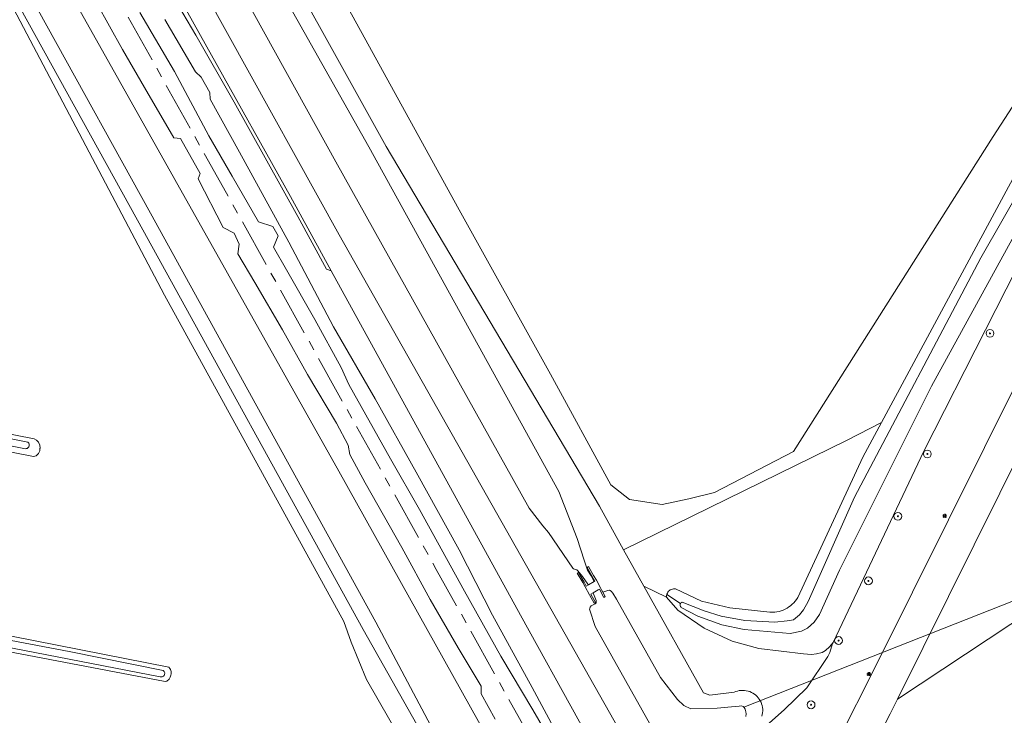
# Model space of a CAD drawing. Header units: metres. Extents: x 152610 to 160096, y 456114 to 462495.
# Tile 171 of 256: x 156563 to 156664, y 459526 to 459597. Entities that reach past the tile are written whole.
import ezdxf

# ---------------------------------------------------------------- set-up
doc = ezdxf.new("R2010")
doc.units = ezdxf.units.M
doc.header["$LTSCALE"] = 0.5
doc.linetypes.add('AM-AS-SO', pattern=[16, 10, -2, 2, -2])
doc.layers.get('0').update_dxf_attribs({"linetype": 'CONTINUOUS'})
for name, color, linetype, lineweight in [('B-PV-AM-AS_SPOOR_TREIN-G', 10, 'AM-AS-SO', 18), ('B-PV-GR-BEPLANTING_CULTUUR_BOSPLANTSOEN-GV', 251, 'CONTINUOUS', 18), ('B-PV-GR-BOOM-S', 251, 'CONTINUOUS', 25), ('B-PV-GR-GRAS-GV', 251, 'CONTINUOUS', 13), ('B-PV-GR-GROENVOORZIENING-GV', 251, 'CONTINUOUS', 18), ('B-PV-IE-MEUBILAIR-S', 251, 'CONTINUOUS', 25), ('B-PV-IE-TERREINAFSCHEIDING_KUNSTMATIG_HEKWERK-G', 251, 'IE-TERREINAFSCHEIDING_KUNSTMATIG-SO', 18), ('B-PV-KW-KUNSTWERK_DUIKER-G', 251, 'CONTINUOUS', 18), ('B-PV-KW-KUNSTWERK_STUW-GV', 251, 'CONTINUOUS', 18), ('B-PV-OG-TERREIN_BEGROEID-GV', 251, 'CONTINUOUS', 18), ('B-PV-OG-TERREIN_OEVER-GV', 251, 'CONTINUOUS', 18), ('B-PV-OG-WATER-GV', 251, 'CONTINUOUS', 18), ('B-PV-OG-WATER_SLOOT-GV', 251, 'CONTINUOUS', 18), ('B-PV-VH-HALFVERHARDING-GV', 251, 'CONTINUOUS', 18), ('B-PV-VH-OPENVERHARDING_TEGEL-GV', 251, 'CONTINUOUS', 18)]:
    doc.layers.add(name, color=color, linetype=linetype, lineweight=lineweight)
doc.styles.add('NLCS-ISO', font='NLCS-ISO.ttf')
doc.linetypes.add('IE-TERREINAFSCHEIDING_KUNSTMATIG-SO', pattern='A,4,[82,NLCS.SHX,S=0.75,R=90,X=0,Y=0],4,-2', length=10)

# ---------------------------------------------------------------- blocks, each defined once
blk = doc.blocks.new('SIE-MEUBILAIR_PAAL_LICHTMAST-SO')
for points in [[(-0.62, 0), (-1, 0)], [(-0.71, 0.71), (-0.44, 0.44)], [(0, 1), (0, 0.62)], [(0.44, 0.44), (0.71, 0.71)], [(1, 0), (0.62, 0)], [(-0.71, -0.71), (-0.44, -0.44)], [(0, -0.62), (0, -1)], [(0.44, -0.44), (0.71, -0.71)]]:
    blk.add_lwpolyline(points)
blk.add_circle((0, 0), 0.5)
blk = doc.blocks.new('SGR-BOOM_GBKN-SO')
at = {"linetype": 'ByBlock', "lineweight": 18}
h = blk.add_hatch(color=0, dxfattribs=at)
h.dxf.hatch_style = 1
edge = h.paths.add_edge_path()
edge.add_arc((0, 0), 0.25, 0, 360)
at = {"color": 0, "linetype": 'ByBlock', "lineweight": 18}
for radius in [2, 0.25]:
    blk.add_circle((0, 0), radius, dxfattribs=at)
at = {"color": 0, "linetype": 'ByBlock', "lineweight": 18, "style": 'NLCS-ISO'}
blk.add_attdef('SOORT', (2.5, 0), '', height=1.5, dxfattribs=at)

msp = doc.modelspace()

# ---------------------------------------------------------------- linework, layer by layer
at = {"layer": 'B-PV-AM-AS_SPOOR_TREIN-G', "flags": 128}
msp.add_lwpolyline([(156643.196, 459474.478), (156640.264, 459479.721), (156634.605, 459489.783), (156625.666, 459505.821), (156614.507, 459525.763), (156605.986, 459541.047), (156595.849, 459559.197), (156584.193, 459580.089), (156571.197, 459603.404), (156555.764, 459631.011), (156540.281, 459658.71), (156529.69, 459677.68), (156517.249, 459700.046), (156502.708, 459725.935), (156490.408, 459747.991), (156477.985, 459770.218), (156465.167, 459793.21), (156451.316, 459817.96), (156438.21, 459841.42), (156423.548, 459867.689), (156409.08, 459893.528), (156393.082, 459922.221), (156380.408, 459944.844), (156366.26, 459970.323), (156352.401, 459994.857), (156339.202, 460018.742), (156327.136, 460040.329), (156309.674, 460071.618), (156295.548, 460096.787), (156279.195, 460126.128), (156267.28, 460147.477), (156253.882, 460171.497), (156238.888, 460198.336), (156222.944, 460226.888), (156204.983, 460259.071), (156195.644, 460275.849), (156179.337, 460305.042), (156165.724, 460329.395), (156152.617, 460352.907)], dxfattribs=at)
at = {"layer": 'B-PV-GR-BEPLANTING_CULTUUR_BOSPLANTSOEN-GV', "flags": 128}
msp.add_lwpolyline([(156649.639, 459552.514), (156651.557, 459556.073), (156648.042, 459554.26), (156625.164, 459543.058), (156627.243, 459539.334), (156629.558, 459538.201), (156629.557, 459538.289), (156629.569, 459538.401), (156629.583, 459538.454), (156629.598, 459538.51), (156629.641, 459538.613), (156629.699, 459538.709), (156629.77, 459538.797), (156629.852, 459538.874), (156629.945, 459538.938), (156630.046, 459538.988), (156630.153, 459539.025), (156630.264, 459539.045), (156630.378, 459539.05), (156630.49, 459539.04), (156633.15, 459537.792), (156636.028, 459537.11), (156640.137, 459536.653), (156640.195, 459536.65), (156640.417, 459536.648), (156640.639, 459536.663), (156640.859, 459536.693), (156641.076, 459536.739), (156641.29, 459536.8), (156641.498, 459536.877), (156641.7, 459536.968), (156641.896, 459537.074), (156642.083, 459537.193), (156642.261, 459537.326), (156642.429, 459537.471), (156642.587, 459537.628), (156642.732, 459537.796), (156642.865, 459537.973), (156642.986, 459538.16)], close=True, dxfattribs=at)
at = {"layer": 'B-PV-GR-GRAS-GV', "flags": 128}
for points in [[(156543.999, 459663.911), (156566.8, 459622.65), (156591.068, 459579.197), (156595.231, 459571.615), (156614.594, 459536.346), (156620.66, 459525.426), (156626.773, 459514.422), (156627.913, 459510.87), (156628.822, 459511.107), (156629.148, 459511.197), (156629.124, 459511.329), (156628.903, 459512.562), (156631.15, 459513.926), (156631.088, 459514.037), (156630.45, 459513.68), (156630.39, 459513.79), (156630.734, 459513.974), (156596.024, 459575.276), (156573.174, 459616.535), (156552.228, 459653.913)], [(156280.607, 459610.802), (156282.146, 459610.469), (156319.53, 459602.976), (156363.04, 459594.015), (156500, 459567.137), (156564.803, 459554.419), (156565.056, 459554.264), (156565.245, 459554.049), (156565.381, 459553.753), (156565.41, 459553.443), (156565.408, 459553.42), (156565.384, 459553.173), (156565.263, 459552.889), (156565.021, 459552.672), (156564.731, 459552.597), (156500, 459565.34), (156280.5, 459608.552), (156280.244, 459608.595)], [(156562.46, 459500), (156568.156, 459501.867), (156600.432, 459514.453), (156603.444, 459516.526), (156604.193, 459517.2), (156604.845, 459518.212), (156603.75, 459521.193), (156598.841, 459529.769), (156597.264, 459533.594), (156596.514, 459535.693), (156578.147, 459569.104), (156561.719, 459600.377)], [(156277.153, 459587.577), (156385.287, 459567.693), (156500, 459546.272), (156523.998, 459541.791), (156578.587, 459531.018), (156578.708, 459530.9), (156578.763, 459530.799), (156578.831, 459530.604), (156578.832, 459530.354), (156578.797, 459530.217), (156578.746, 459530.01), (156578.632, 459529.793), (156578.41, 459529.61), (156578.224, 459529.566), (156500, 459544.461), (156388.797, 459565.635), (156276.712, 459585.688)]]:
    msp.add_lwpolyline(points, dxfattribs=at)
at = {"layer": 'B-PV-GR-GROENVOORZIENING-GV', "flags": 128}
for points in [[(156499.999, 459721.762), (156596, 459551.11), (156614.915, 459517.2)], [(156612.015, 459525.694), (156610.595, 459528.309), (156610.571, 459529.084), (156608.239, 459532.996), (156605.352, 459537.969), (156602.468, 459543.273), (156598.7, 459549.898), (156597.134, 459552.811), (156596.957, 459553.75), (156595.75, 459556.023), (156592.788, 459561.004), (156590.251, 459565.561), (156587.393, 459570.4), (156585.67, 459573.357), (156585.816, 459574.347), (156585.292, 459575.465), (156584.177, 459576.03), (156581.615, 459581.014), (156581.807, 459581.574), (156579.795, 459585.154), (156579.101, 459585.225), (156576.115, 459590.36), (156573.86, 459594.261), (156571.209, 459599.052)], [(156575.646, 459598.064), (156579.172, 459591.994), (156582.701, 459585.436), (156585.083, 459581.29), (156587.795, 459576.635), (156589.254, 459576.145), (156589.787, 459575.193), (156589.322, 459574.043), (156590.63, 459571.711), (156593.556, 459566.609), (156596.239, 459561.706), (156597.043, 459559.969), (156601.281, 459552.35), (156604.258, 459547.182), (156608.875, 459538.8), (156612.594, 459532.15), (156615.877, 459526.669), (156619.179, 459520.963)], [(156621.709, 459517.964), (156615.794, 459528.945), (156611.741, 459536.345), (156608.334, 459543.05), (156603.929, 459550.995), (156599.724, 459558.512), (156595.469, 459565.857), (156590.888, 459574.551), (156585.835, 459583.753), (156582.845, 459589.185), (156582.799, 459589.859), (156581.906, 459591.429), (156581.333, 459591.959), (156578.185, 459597.326)]]:
    msp.add_lwpolyline(points, dxfattribs=at)
msp.add_lwpolyline([(156540.453, 459670.286), (156540.195, 459669.913), (156543.039, 459664.772), (156545.779, 459659.762), (156549.575, 459652.577), (156552.883, 459646.692), (156559.54, 459634.863), (156562.522, 459629.61), (156564.82, 459625.166), (156567.39, 459620.213), (156574.121, 459608.414), (156577.364, 459602.531), (156581.359, 459595.712), (156585.281, 459588.875), (156591.811, 459577.151), (156594.746, 459571.762), (156595.231, 459571.615), (156591.068, 459579.197), (156566.8, 459622.65), (156543.999, 459663.911)], close=True, dxfattribs=at)
at = {"layer": 'B-PV-IE-TERREINAFSCHEIDING_KUNSTMATIG_HEKWERK-G', "flags": 128}
msp.add_lwpolyline([(156686.307, 459621.357), (156662.996, 459585.36), (156642.566, 459553.094), (156634.46, 459548.918), (156631.831, 459548.272), (156629.102, 459547.699), (156625.757, 459548.183), (156623.862, 459549.686), (156617.669, 459561.013), (156608.332, 459577.845), (156582.678, 459624.446), (156573.783, 459640.907), (156573.584, 459641.96)], dxfattribs=at)
at = {"layer": 'B-PV-KW-KUNSTWERK_DUIKER-G', "flags": 128}
msp.add_lwpolyline([(156637.48, 459526.938), (156669.922, 459539.741)], dxfattribs=at)
at = {"layer": 'B-PV-KW-KUNSTWERK_STUW-GV', "flags": 128}
msp.add_lwpolyline([(156623.28, 459538.25), (156623.044, 459538.697), (156622.907, 459538.955), (156622.83, 459539.1), (156622.37, 459539.93), (156622.087, 459540.419), (156621.56, 459541.33), (156621.43, 459541.25), (156621.96, 459540.305), (156622.219, 459539.842), (156622.133, 459539.792), (156621.563, 459539.462), (156621.33, 459539.328), (156621.109, 459539.723), (156620.55, 459540.72), (156620.42, 459540.64), (156620.982, 459539.69), (156621.23, 459539.27), (156621.679, 459538.437), (156622.14, 459537.58), (156622.27, 459537.65), (156621.794, 459538.499), (156622.033, 459538.638), (156622.565, 459538.945), (156622.683, 459539.014), (156623.15, 459538.18)], close=True, dxfattribs=at)
at = {"layer": 'B-PV-OG-TERREIN_BEGROEID-GV', "flags": 128}
for points in [[(156686.307, 459621.357), (156662.996, 459585.36), (156642.566, 459553.094), (156634.46, 459548.918), (156631.831, 459548.272), (156629.102, 459547.699), (156625.756, 459548.183), (156623.862, 459549.686), (156617.669, 459561.013), (156608.332, 459577.845), (156582.678, 459624.446), (156573.783, 459640.907), (156573.584, 459641.96), (156570.756, 459647.366), (156567.183, 459654.033), (156545.71, 459694.102)], [(156544.458, 459685.734), (156600.855, 459584.34), (156622.68, 459547.51), (156625.164, 459543.058), (156648.042, 459554.26), (156651.557, 459556.073), (156666.203, 459583.246)], [(156599.608, 459673.263), (156609.377, 459651.04), (156610.011, 459648.75), (156609.976, 459646.459), (156609.694, 459643.076), (156608.46, 459639.728), (156606.942, 459637.178), (156605.638, 459635.416), (156603.135, 459633.513), (156601.019, 459632.527), (156596.93, 459630.483), (156589.297, 459627.397), (156582.678, 459624.446), (156608.332, 459577.845), (156617.669, 459561.013), (156623.862, 459549.686), (156625.756, 459548.183), (156629.102, 459547.699), (156631.831, 459548.272), (156634.46, 459548.918), (156642.566, 459553.094), (156662.996, 459585.36), (156686.307, 459621.357)], [(156673.831, 459588.39), (156662.201, 459565.555), (156655.889, 459553.146), (156646.617, 459533.557), (156646.561, 459533.44), (156646.277, 459532.544), (156646.077, 459532.129), (156643.936, 459528.903), (156641.608, 459526.68), (156636.414, 459522.057)], [(156653.198, 459527.756), (156667.118, 459536.982), (156666.203, 459537.961), (156665.207, 459540.581), (156666.448, 459542.534), (156668.626, 459543.681), (156673.88, 459546.576), (156679.394, 459550.14), (156684.069, 459553.915), (156689.699, 459558.973), (156691.056, 459560.532), (156674.033, 459570.276), (156672.851, 459574.088), (156679.097, 459585.53), (156678.698, 459585.596), (156673.104, 459575.359)], [(156671.101, 459569.142), (156670.918, 459566.719), (156670.643, 459565.272), (156669.864, 459561.734), (156668.894, 459559.358), (156653.198, 459527.756)], [(156647.007, 459523.245), (156651.061, 459531.303), (156665.783, 459560.934)], [(156636.414, 459522.057), (156641.608, 459526.68), (156643.936, 459528.903), (156646.077, 459532.129), (156646.277, 459532.544), (156646.561, 459533.44), (156646.617, 459533.557), (156646.24, 459533.12), (156645.848, 459532.753), (156645.482, 459532.522), (156644.918, 459532.386), (156644.398, 459532.33), (156643.59, 459532.383), (156639.014, 459532.937), (156636.283, 459533.693), (156633.402, 459535.038), (156630.717, 459536.876), (156629.558, 459538.201), (156627.243, 459539.334), (156633.338, 459528.413), (156634.002, 459528.169), (156636.485, 459528.47), (156636.653, 459528.538), (156636.827, 459528.592), (156637.004, 459528.63), (156637.184, 459528.652), (156637.365, 459528.659), (156637.547, 459528.649), (156637.726, 459528.624), (156637.903, 459528.583), (156638.075, 459528.526), (156638.242, 459528.455), (156638.402, 459528.369), (156638.553, 459528.27), (156638.695, 459528.157), (156638.827, 459528.033), (156638.947, 459527.897), (156639.055, 459527.752), (156639.15, 459527.597), (156639.23, 459527.435), (156639.296, 459527.266), (156639.347, 459527.093), (156639.382, 459526.915), (156639.402, 459526.735), (156639.405, 459526.554), (156639.392, 459526.374), (156639.364, 459526.195), (156639.32, 459526.019)], [(156667.118, 459536.982), (156653.198, 459527.756), (156652.449, 459526.249), (156650.112, 459521.657)]]:
    msp.add_lwpolyline(points, dxfattribs=at)
at = {"layer": 'B-PV-OG-TERREIN_OEVER-GV', "flags": 128}
for points in [[(156614.915, 459517.2), (156596, 459551.11), (156499.999, 459721.762)], [(156639.32, 459526.019), (156639.364, 459526.195), (156639.392, 459526.374), (156639.405, 459526.554), (156639.402, 459526.735), (156639.382, 459526.915), (156639.347, 459527.093), (156639.296, 459527.266), (156639.23, 459527.435), (156639.15, 459527.597), (156639.055, 459527.752), (156638.947, 459527.897), (156638.827, 459528.033), (156638.695, 459528.157), (156638.553, 459528.27), (156638.402, 459528.369), (156638.242, 459528.455), (156638.075, 459528.526), (156637.903, 459528.583), (156637.726, 459528.624), (156637.547, 459528.649), (156637.365, 459528.659), (156637.184, 459528.652), (156637.004, 459528.63), (156636.827, 459528.592), (156636.653, 459528.538), (156636.485, 459528.47), (156634.002, 459528.169), (156633.338, 459528.413), (156627.243, 459539.334), (156625.164, 459543.058), (156622.68, 459547.51), (156600.855, 459584.34), (156544.458, 459685.734)], [(156534.226, 459654.26), (156576.719, 459577.5), (156599.808, 459535.633), (156608.347, 459519.485)], [(156607.707, 459518.584), (156598.498, 459534.902), (156575.406, 459576.775), (156532.921, 459653.519)], [(156633.261, 459515.583), (156622.264, 459535.194), (156621.685, 459536.959), (156621.688, 459537.049), (156621.708, 459537.105), (156621.734, 459537.161), (156621.84, 459537.308), (156622.261, 459537.53), (156622.347, 459537.63), (156622.353, 459537.749), (156622.339, 459537.869), (156622.066, 459538.556), (156622.033, 459538.638), (156621.794, 459538.499), (156622.27, 459537.65), (156622.14, 459537.58), (156621.679, 459538.437), (156621.23, 459539.27), (156620.982, 459539.69), (156620.42, 459540.64), (156620.55, 459540.72), (156621.109, 459539.723), (156621.33, 459539.328), (156621.563, 459539.462), (156621.515, 459539.545), (156620.942, 459540.3), (156620.49, 459540.896), (156620.359, 459540.985), (156620.043, 459541.094), (156619.959, 459541.153), (156617.456, 459544.82), (156616.896, 459545.516), (156615.496, 459547.302), (156595.71, 459582.764), (156563.573, 459640.797)], [(156579.513, 459618.998), (156599.075, 459584.297), (156618.541, 459549.03), (156620.397, 459544.19), (156621.125, 459541.998), (156621.458, 459540.977), (156621.831, 459540.381), (156622.133, 459539.792), (156622.219, 459539.842), (156621.96, 459540.305), (156621.43, 459541.25), (156621.56, 459541.33), (156622.087, 459540.419), (156622.37, 459539.93), (156622.83, 459539.1), (156622.907, 459538.955), (156623.044, 459538.697), (156623.54, 459538.89), (156623.72, 459538.918), (156623.893, 459538.829), (156624.074, 459538.601), (156624.429, 459537.978), (156628.954, 459529.987), (156630.681, 459527.734), (156631.32, 459527.096), (156632.054, 459526.76), (156634.742, 459526.848), (156634.747, 459526.846), (156635.841, 459526.941), (156636.99, 459527.041), (156637.222, 459527.057), (156637.389, 459527.004), (156637.507, 459526.92), (156637.616, 459526.718), (156637.68, 459526.453), (156637.697, 459526.244), (156637.671, 459525.991)], [(156573.174, 459616.535), (156596.024, 459575.276), (156630.734, 459513.974)], [(156565.408, 459553.42), (156565.41, 459553.443), (156565.381, 459553.753), (156565.245, 459554.049), (156565.056, 459554.264), (156564.803, 459554.419), (156500, 459567.137), (156363.04, 459594.015), (156319.53, 459602.976), (156282.146, 459610.469), (156280.607, 459610.802)], [(156280.244, 459608.595), (156280.5, 459608.552), (156500, 459565.34), (156564.731, 459552.597), (156565.021, 459552.672), (156565.263, 459552.889), (156565.384, 459553.173), (156565.408, 459553.42)], [(156561.719, 459600.377), (156578.147, 459569.104), (156596.514, 459535.693), (156597.264, 459533.594), (156598.841, 459529.769), (156603.75, 459521.193)], [(156666.203, 459583.246), (156651.557, 459556.073), (156649.639, 459552.514), (156642.986, 459538.16), (156642.865, 459537.973), (156642.732, 459537.796), (156642.587, 459537.628), (156642.429, 459537.471), (156642.261, 459537.326), (156642.083, 459537.193), (156641.896, 459537.074), (156641.7, 459536.968), (156641.498, 459536.877), (156641.29, 459536.8), (156641.076, 459536.739), (156640.859, 459536.693), (156640.639, 459536.663), (156640.417, 459536.648), (156640.195, 459536.65), (156640.137, 459536.653), (156636.028, 459537.11), (156633.15, 459537.792), (156630.49, 459539.04), (156630.378, 459539.05), (156630.264, 459539.045), (156630.153, 459539.025), (156630.046, 459538.988), (156629.945, 459538.938), (156629.852, 459538.874), (156629.77, 459538.797), (156629.699, 459538.709), (156629.641, 459538.613), (156629.598, 459538.51), (156629.583, 459538.454), (156630.984, 459537.546), (156631.002, 459537.575), (156631.051, 459537.624), (156631.11, 459537.659), (156631.158, 459537.677), (156633.423, 459536.785), (156635.145, 459536.26), (156637.569, 459535.799), (156640.656, 459535.622), (156641.909, 459535.76), (156642.573, 459535.885), (156643.162, 459536.378), (156643.579, 459536.896), (156644.044, 459537.77), (156648.801, 459548.418), (156661.75, 459572.919), (156675.585, 459597.139)], [(156671.075, 459586.037), (156656.692, 459559.799), (156647.258, 459540.95), (156645.216, 459536.432), (156644.664, 459535.644), (156644.002, 459535.015), (156643.363, 459534.706), (156642.208, 459534.495), (156637.51, 459534.876), (156635.234, 459535.375), (156632.76, 459536.254), (156631.061, 459537.148), (156631.01, 459537.194), (156630.971, 459537.251), (156630.946, 459537.315), (156630.937, 459537.383), (156630.943, 459537.452), (156630.965, 459537.517), (156630.984, 459537.546), (156629.583, 459538.454), (156629.569, 459538.401), (156629.557, 459538.289), (156629.558, 459538.201), (156630.717, 459536.876), (156633.402, 459535.038), (156636.283, 459533.693), (156639.014, 459532.937), (156643.59, 459532.383), (156644.398, 459532.33), (156644.918, 459532.386), (156645.482, 459532.522), (156645.848, 459532.753), (156646.24, 459533.12), (156646.617, 459533.557), (156655.889, 459553.146), (156662.201, 459565.555), (156673.831, 459588.39)], [(156578.797, 459530.217), (156578.832, 459530.354), (156578.831, 459530.604), (156578.763, 459530.799), (156578.708, 459530.9), (156578.587, 459531.018), (156523.998, 459541.791), (156500, 459546.272), (156385.287, 459567.693), (156277.153, 459587.577)], [(156578.172, 459530.309), (156578.147, 459530.237), (156578.107, 459530.172), (156578.054, 459530.117), (156577.992, 459530.074), (156577.921, 459530.045), (156577.847, 459530.031), (156577.77, 459530.033), (156577.728, 459530.041), (156541.65, 459537.024), (156500, 459544.908), (156463.713, 459552.013), (156432.676, 459557.601), (156394.315, 459564.919), (156357.589, 459571.6), (156291.458, 459583.571), (156277.029, 459586.163)], [(156277.148, 459586.792), (156291.567, 459584.161), (156357.674, 459572.226), (156394.713, 459565.424), (156432.865, 459558.245), (156463.823, 459552.603), (156500, 459545.604), (156568.39, 459532.624), (156578.007, 459530.704), (156578.068, 459530.658), (156578.117, 459530.6), (156578.154, 459530.533), (156578.176, 459530.46), (156578.182, 459530.384), (156578.172, 459530.309)], [(156276.712, 459585.688), (156388.797, 459565.635), (156500, 459544.461), (156578.224, 459529.566), (156578.41, 459529.61), (156578.632, 459529.793), (156578.746, 459530.01), (156578.797, 459530.217)], [(156500.019, 459566.935), (156564.156, 459554.079), (156564.212, 459554.025), (156564.256, 459553.96), (156564.286, 459553.887), (156564.301, 459553.811), (156564.3, 459553.732), (156564.283, 459553.656), (156564.251, 459553.584), (156564.205, 459553.521), (156564.147, 459553.468), (156564.08, 459553.428), (156564.006, 459553.403), (156563.927, 459553.393), (156515.682, 459563.057)]]:
    msp.add_lwpolyline(points, dxfattribs=at)
at = {"layer": 'B-PV-OG-WATER-GV', "flags": 128}
msp.add_lwpolyline([(156637.671, 459525.991), (156637.697, 459526.244), (156637.68, 459526.453), (156637.616, 459526.718), (156637.507, 459526.92), (156637.389, 459527.004), (156637.222, 459527.057), (156636.99, 459527.041), (156635.841, 459526.941), (156634.747, 459526.846), (156634.742, 459526.848), (156632.054, 459526.76), (156631.32, 459527.096), (156630.681, 459527.734), (156628.954, 459529.987), (156624.429, 459537.978), (156624.074, 459538.601), (156623.893, 459538.829), (156623.72, 459538.918), (156623.54, 459538.89), (156623.044, 459538.697), (156623.28, 459538.25), (156623.15, 459538.18), (156622.683, 459539.014), (156622.565, 459538.945), (156622.033, 459538.638), (156622.066, 459538.556), (156622.339, 459537.869), (156622.353, 459537.749), (156622.347, 459537.63), (156622.261, 459537.53), (156621.84, 459537.308), (156621.734, 459537.161), (156621.708, 459537.105), (156621.688, 459537.049), (156621.685, 459536.959), (156622.264, 459535.194), (156633.261, 459515.583)], dxfattribs=at)
at = {"layer": 'B-PV-OG-WATER_SLOOT-GV', "flags": 128}
for points in [[(156541.414, 459681.123), (156563.573, 459640.797), (156595.71, 459582.764), (156615.496, 459547.302), (156616.896, 459545.516), (156617.456, 459544.82), (156619.959, 459541.153), (156620.043, 459541.094), (156620.359, 459540.985), (156620.49, 459540.896), (156620.942, 459540.3), (156621.515, 459539.545), (156621.563, 459539.462), (156622.133, 459539.792), (156621.831, 459540.381), (156621.458, 459540.977), (156621.125, 459541.998), (156620.397, 459544.19), (156618.541, 459549.03), (156599.075, 459584.297), (156579.513, 459618.998), (156523.093, 459721.04)], [(156608.347, 459519.485), (156599.808, 459535.633), (156576.719, 459577.5), (156534.226, 459654.26)], [(156532.921, 459653.519), (156575.406, 459576.775), (156598.498, 459534.902), (156607.707, 459518.584)], [(156280.759, 459609.34), (156294.811, 459606.575), (156334.773, 459598.08), (156382.525, 459588.75), (156414.152, 459582.602), (156447.328, 459576.429), (156499.981, 459566.127), (156515.682, 459563.057), (156563.927, 459553.393), (156564.006, 459553.403), (156564.08, 459553.428), (156564.147, 459553.468), (156564.205, 459553.521), (156564.251, 459553.584), (156564.283, 459553.656)], [(156564.283, 459553.656), (156564.3, 459553.732), (156564.301, 459553.811), (156564.286, 459553.887), (156564.256, 459553.96), (156564.212, 459554.025), (156564.156, 459554.079), (156500.019, 459566.935), (156447.478, 459577.215), (156414.301, 459583.388), (156382.678, 459589.535), (156334.933, 459598.864), (156294.971, 459607.359), (156280.893, 459610.129)], [(156675.585, 459597.139), (156661.75, 459572.919), (156648.801, 459548.418), (156644.044, 459537.77), (156643.579, 459536.896), (156643.162, 459536.378), (156642.573, 459535.885), (156641.909, 459535.76), (156640.656, 459535.622), (156637.569, 459535.799), (156635.145, 459536.26), (156633.423, 459536.785), (156631.158, 459537.677), (156631.11, 459537.659), (156631.051, 459537.624), (156631.002, 459537.575), (156630.984, 459537.546), (156630.965, 459537.517), (156630.943, 459537.452), (156630.937, 459537.383), (156630.946, 459537.315), (156630.971, 459537.251), (156631.01, 459537.194), (156631.061, 459537.148), (156632.76, 459536.254), (156635.234, 459535.375), (156637.51, 459534.876), (156642.208, 459534.495), (156643.363, 459534.706), (156644.002, 459535.015), (156644.664, 459535.644), (156645.216, 459536.432), (156647.258, 459540.95), (156656.692, 459559.799), (156671.075, 459586.037)], [(156541.65, 459537.024), (156577.728, 459530.041), (156577.77, 459530.033), (156577.847, 459530.031), (156577.921, 459530.045), (156577.992, 459530.074), (156578.054, 459530.117), (156578.107, 459530.172), (156578.147, 459530.237), (156578.172, 459530.309), (156578.182, 459530.384), (156578.176, 459530.46), (156578.154, 459530.533), (156578.117, 459530.6), (156578.068, 459530.658), (156578.007, 459530.704), (156568.39, 459532.624), (156500, 459545.604)]]:
    msp.add_lwpolyline(points, dxfattribs=at)
at = {"layer": 'B-PV-VH-HALFVERHARDING-GV', "flags": 128}
for points in [[(156620.66, 459525.426), (156614.594, 459536.346), (156595.231, 459571.615), (156594.746, 459571.762), (156591.811, 459577.151), (156585.281, 459588.875), (156581.359, 459595.712), (156577.364, 459602.531)], [(156571.209, 459599.052), (156573.86, 459594.261), (156576.115, 459590.36), (156579.101, 459585.225), (156579.795, 459585.154), (156581.807, 459581.574), (156581.615, 459581.014), (156584.177, 459576.03), (156585.292, 459575.465), (156585.816, 459574.347), (156585.67, 459573.357), (156587.393, 459570.4), (156590.251, 459565.561), (156592.788, 459561.004), (156595.75, 459556.023), (156596.957, 459553.75), (156597.134, 459552.811), (156598.7, 459549.898), (156602.468, 459543.273), (156605.352, 459537.969), (156608.239, 459532.996), (156610.571, 459529.084), (156610.595, 459528.309), (156612.015, 459525.694)], [(156619.179, 459520.963), (156615.877, 459526.669), (156612.594, 459532.15), (156608.875, 459538.8), (156604.258, 459547.182), (156601.281, 459552.35), (156597.043, 459559.969), (156596.239, 459561.706), (156593.556, 459566.609), (156590.63, 459571.711), (156589.322, 459574.043), (156589.787, 459575.193), (156589.254, 459576.145), (156587.795, 459576.635), (156585.083, 459581.29), (156582.701, 459585.436), (156579.172, 459591.994), (156575.646, 459598.064)], [(156578.185, 459597.326), (156581.333, 459591.959), (156581.906, 459591.429), (156582.799, 459589.859), (156582.845, 459589.185), (156585.835, 459583.753), (156590.888, 459574.551), (156595.469, 459565.857), (156599.724, 459558.512), (156603.929, 459550.995), (156608.334, 459543.05), (156611.741, 459536.345), (156615.794, 459528.945), (156621.709, 459517.964)]]:
    msp.add_lwpolyline(points, dxfattribs=at)
at = {"layer": 'B-PV-VH-OPENVERHARDING_TEGEL-GV', "flags": 128}
for points in [[(156650.112, 459521.657), (156652.449, 459526.249), (156653.198, 459527.756), (156668.894, 459559.358), (156669.864, 459561.734), (156670.643, 459565.272), (156670.918, 459566.719), (156671.101, 459569.142)], [(156665.783, 459560.934), (156651.061, 459531.303), (156647.007, 459523.245)]]:
    msp.add_lwpolyline(points, dxfattribs=at)

# ---------------------------------------------------------------- block references
at = {"layer": 'B-PV-GR-BOOM-S', "xscale": 0.2, "yscale": 0.2, "zscale": 0.2}
for p in [(156662.675, 459565.203), (156656.265, 459552.86), (156653.244, 459546.477), (156650.232, 459539.863), (156647.167, 459533.755), (156644.357, 459527.183)]:
    msp.add_blockref('SGR-BOOM_GBKN-SO', p, dxfattribs=at)
at = {"layer": 'B-PV-IE-MEUBILAIR-S', "xscale": 0.2, "yscale": 0.2, "zscale": 0.2}
for p in [(156658.035, 459546.519), (156650.263, 459530.331)]:
    msp.add_blockref('SIE-MEUBILAIR_PAAL_LICHTMAST-SO', p, dxfattribs=at)

doc.saveas('drawing.dxf')
